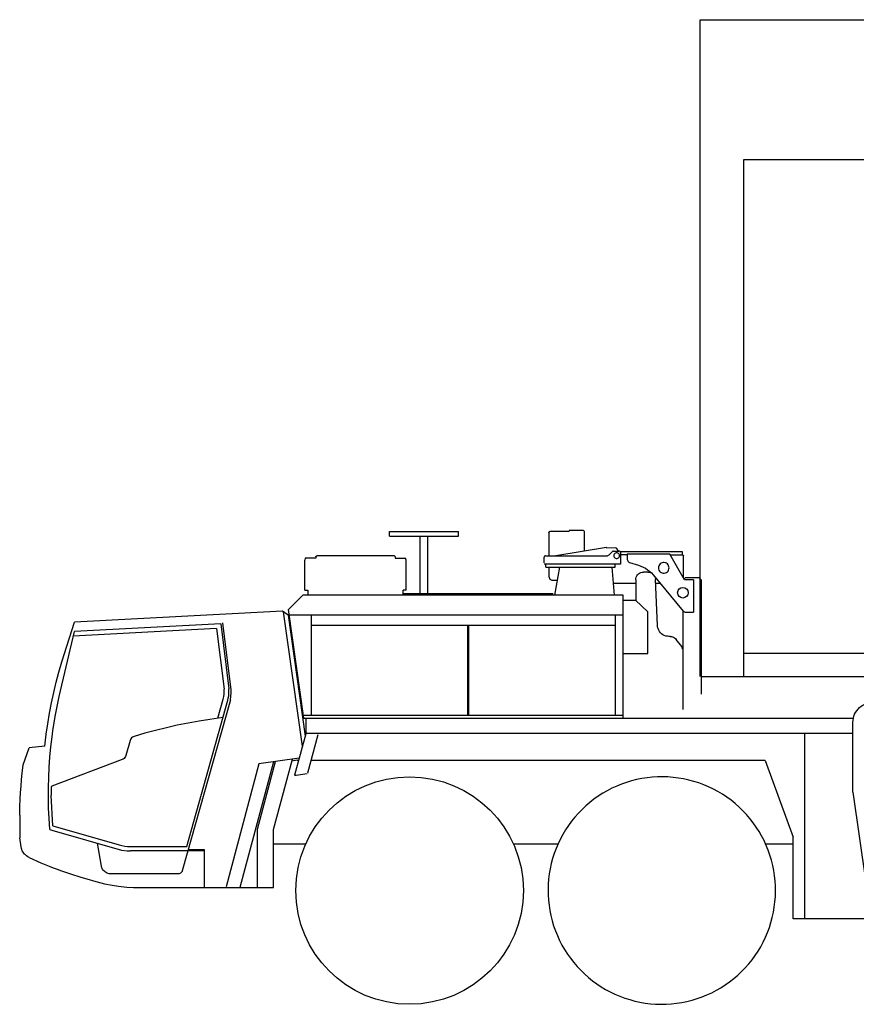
# Model space of a CAD drawing. Extents: x -441179 to 62702, y -334860 to 51651.
# Tile 54 of 68: x -76470 to -70998, y -101124 to -94683. Entities that reach past the tile are written whole.
import ezdxf

# ---------------------------------------------------------------- set-up
doc = ezdxf.new("R2010")
doc.units = 0
doc.layers.get('0').update_dxf_attribs({"linetype": 'CONTINUOUS'})

msp = doc.modelspace()

# ---------------------------------------------------------------- linework, layer by layer
at = {"color": 151, "linetype": 'Continuous'}
for p, q in [((-72018.962745, -94682.775868), (-69990.516944, -94682.775868)), ((-72018.962745, -98979.822347), (-72018.962745, -94682.775868)), ((-71734.805518, -98979.822347), (-71734.805518, -95597.42995)), ((-71734.805518, -95597.861562), (-69990.516944, -95597.861562)), ((-72783.598487, -98025.175282), (-72875.598487, -98025.175282)), ((-72875.598487, -98025.175282), (-72875.598487, -98029.175282)), ((-74051.598487, -98060.175282), (-74051.598487, -98030.175282)), ((-74051.598487, -98030.175282), (-73599.598487, -98030.175282)), ((-74051.598487, -98060.175282), (-73599.598487, -98060.175282)), ((-73850.598487, -98436.175282), (-73850.598487, -98060.175282)), ((-73800.598487, -98436.175282), (-73800.598487, -98060.175282)), ((-73599.598487, -98060.175282), (-73599.598487, -98030.175282)), ((-73009.160987, -98037.175282), (-73009.160987, -98189.17516)), ((-73000.335791, -98029.175282), (-72875.598487, -98029.175282)), ((-72775.598487, -98158.922231), (-72775.598487, -98033.175282)), ((-72632.545264, -98135.945058), (-72963.950188, -98189.175282)), ((-72632.545264, -98135.945058), (-72631.910925, -98139.894484)), ((-72572.581397, -98138.34081), (-72631.910925, -98139.894484)), ((-72553.532569, -98159.175282), (-72563.891944, -98142.954823)), ((-74602.21535, -98204.675282), (-74605.598487, -98219.288625)), ((-74605.598487, -98414.675282), (-74605.598487, -98219.288625)), ((-74534.098487, -98204.675282), (-74602.21535, -98204.675282)), ((-74534.098487, -98195.443227), (-74534.098487, -98204.675282)), ((-74024.098487, -98190.443227), (-74524.098487, -98190.443227)), ((-74014.098487, -98195.443227), (-74014.098487, -98204.675282)), ((-74014.098487, -98204.675282), (-73945.981623, -98204.675282)), ((-73942.598487, -98219.288625), (-73945.981623, -98204.675282)), ((-73942.598487, -98414.675282), (-73942.598487, -98219.288625)), ((-73040.598487, -98235.175282), (-73040.598487, -98199.175282)), ((-73030.598487, -98189.175282), (-72624.740577, -98189.175282)), ((-72593.527198, -98162.104237), (-72617.669776, -98186.246327)), ((-72586.456397, -98159.175282), (-72550.598487, -98159.175282)), ((-72135.598487, -98163.175282), (-72542.811866, -98163.175282)), ((-72540.598487, -98169.175282), (-72540.598487, -98244.175282)), ((-72496.345069, -98183.175282), (-72540.597998, -98183.175282)), ((-72496.345069, -98178.675282), (-72496.345069, -98213.875172)), ((-72217.846536, -98178.675282), (-72496.345069, -98178.675282)), ((-72121.508475, -98346.175282), (-72217.846536, -98178.675282)), ((-72131.230909, -98186.175282), (-72213.532892, -98186.175282)), ((-72135.598487, -98186.175282), (-72135.598487, -98163.175282)), ((-72128.598487, -98333.849233), (-72128.598487, -98189.175282)), ((-72540.598487, -98244.175282), (-73040.598487, -98244.175282)), ((-73028.598487, -98264.175282), (-73028.598487, -98244.175282)), ((-73028.598487, -98264.175282), (-72574.598487, -98264.175282)), ((-73009.160987, -98264.175404), (-73009.160987, -98318.175282)), ((-72939.506893, -98264.175282), (-72971.598915, -98446.175282)), ((-72578.867765, -98446.175282), (-72594.853313, -98264.175282)), ((-72574.598487, -98264.175282), (-72574.598487, -98244.175282)), ((-72482.245459, -98233.001576), (-72422.374854, -98251.371938)), ((-72989.877295, -98348.175282), (-72954.318702, -98348.175282)), ((-72440.598487, -98346.175282), (-72440.598487, -98480.751921)), ((-72428.900733, -98314.035878), (-72422.578956, -98307.740468)), ((-72362.39292, -98296.175282), (-72390.598487, -98296.175282)), ((-72327.990088, -98314.078725), (-72129.920264, -98551.031056)), ((-72314.183731, -98330.595368), (-72312.443702, -98343.92101)), ((-72298.830909, -98645.55663), (-72312.443702, -98343.92101)), ((-72124.598718, -98341.175282), (-72115.598487, -98332.175282)), ((-72064.176612, -98346.175282), (-72121.508475, -98346.175282)), ((-72115.598487, -98332.175282), (-72027.598487, -98332.175282)), ((-72064.176612, -98346.175282), (-72064.176612, -98558.175282)), ((-72027.598487, -98332.175282), (-72012.598487, -98347.175282)), ((-72012.598487, -98347.175282), (-72012.598487, -99094.175282)), ((-74605.598487, -98414.675282), (-74586.598487, -98414.675282)), ((-74586.598487, -98414.675282), (-74586.598487, -98446.175282)), ((-73961.598487, -98446.175282), (-73961.598487, -98414.675282)), ((-73942.598487, -98414.675282), (-73961.598487, -98414.675282)), ((-72585.740024, -98367.932668), (-72440.598487, -98367.932668)), ((-72311.360206, -98367.932607), (-72283.409034, -98367.932607)), ((-74617.885902, -98446.175282), (-74712.719682, -98541.008986)), ((-72522.598487, -98446.175282), (-74617.885902, -98446.175282)), ((-73961.598487, -98436.175282), (-72982.598487, -98436.175282)), ((-72982.598487, -98446.175038), (-72982.598487, -98436.175282)), ((-72522.598487, -99252.175282), (-72522.598487, -98446.175282)), ((-72522.598487, -98479.175282), (-72442.239934, -98479.175282)), ((-72442.239934, -98479.175282), (-72362.668311, -98555.605212)), ((-74612.771597, -99252.175282), (-74712.719682, -98541.008986)), ((-74750.411401, -98552.144265), (-76112.138059, -98623.509493)), ((-74715.263119, -98578.63011), (-74750.411401, -98552.144265)), ((-74621.243995, -99434.428548), (-74744.6282, -98556.502173)), ((-74715.263119, -98578.63011), (-74604.021338, -99370.156728)), ((-74707.917914, -98575.175282), (-72522.598487, -98575.175282)), ((-74561.598487, -99231.175282), (-74561.598487, -98575.175282)), ((-72572.598487, -99231.175282), (-72572.598487, -98575.175282)), ((-72362.668311, -98829.175282), (-72362.668311, -98555.605212)), ((-72130.598487, -98808.455487), (-72130.598487, -98550.219693)), ((-72114.657569, -98558.175282), (-72064.176612, -98558.175282)), ((-75182.038916, -98666.250783), (-76119.553644, -98715.383897)), ((-75155.145362, -98634.229665), (-76112.292808, -98684.391563)), ((-75182.038916, -98666.250783), (-75133.713721, -99062.684285)), ((-75155.145362, -98634.229665), (-75103.368995, -99058.985249)), ((-75087.437354, -99067.445668), (-75140.920752, -98628.686879)), ((-74561.598487, -98644.175282), (-72572.598487, -98644.175282)), ((-73539.598487, -99231.175282), (-73539.598487, -98644.175282)), ((-73531.598487, -99231.175282), (-73531.598487, -98644.175282)), ((-72215.598487, -98717.175282), (-72223.907081, -98717.175282)), ((-72140.598487, -98783.841908), (-72175.598487, -98737.175282)), ((-72522.598487, -98829.175282), (-72362.668311, -98829.175282)), ((-72130.598487, -99195.702063), (-72130.598487, -98813.841908)), ((-71736.687128, -98826.64449), (-70013.889502, -98826.64449)), ((-72012.598487, -98979.822347), (-61825.598487, -98979.822347)), ((-75092.493827, -99131.043226), (-75088.542823, -99108.68459)), ((-75088.542823, -99108.68459), (-75086.970557, -99088.092427)), ((-75086.970557, -99088.092427), (-75087.437354, -99067.445668)), ((-75092.493827, -99131.043226), (-75406.546729, -100249.961537)), ((-75377.561912, -100091.214284), (-75109.166846, -99134.966481)), ((-75173.887549, -99252.433217), (-75138.599463, -99126.705586)), ((-74615.72296, -99231.175282), (-72522.598487, -99231.175282)), ((-74612.771597, -99252.175282), (-71019.293091, -99252.175282)), ((-74599.598487, -99252.175282), (-74599.598487, -99353.650384)), ((-71020.598487, -99735.47527), (-71020.598487, -99279.175282)), ((-74599.598487, -99353.650384), (-74671.931495, -99623.599233)), ((-74594.598487, -99349.175282), (-71020.598487, -99349.175282)), ((-74585.451026, -99609.947255), (-74518.335791, -99359.46935)), ((-71334.598487, -100564.175282), (-71334.598487, -99349.175282)), ((-76305.629188, -99435.862859), (-76408.031826, -99446.860798)), ((-75748.516456, -99398.771108), (-75775.760596, -99495.839406)), ((-76446.846445, -99557.831121), (-76408.031826, -99446.860798)), ((-75800.505713, -99522.829213), (-76259.33226, -99695.720054)), ((-74905.182022, -99551.104245), (-75120.671729, -100355.320424)), ((-74810.520507, -99537.800462), (-75030.741202, -100359.675282)), ((-74915.306495, -99978.510609), (-74796.698238, -99535.857872)), ((-74642.618811, -99514.203461), (-74905.182022, -99551.104245)), ((-74809.763526, -99979.593922), (-74686.722535, -99520.401824)), ((-74654.672469, -99526.175282), (-74689.935615, -99532.393118)), ((-74654.672469, -99526.175282), (-74645.82667, -99526.175282)), ((-71594.71548, -99528.544362), (-74563.639502, -99528.544362)), ((-71594.71548, -99528.544362), (-71412.386084, -100029.489851)), ((-74671.931495, -99623.599233), (-74662.689307, -99623.878529)), ((-74662.689307, -99623.878529), (-74589.584815, -99613.604482)), ((-76263.362004, -99703.366738), (-76263.611988, -99754.863733)), ((-76254.042932, -99956.301012), (-76263.611988, -99754.863733)), ((-71020.598487, -99735.47527), (-70936.815284, -100327.576283)), ((-76470.118995, -99885.965932), (-76470.118995, -100035.200616)), ((-76254.042932, -99956.301012), (-75819.215666, -100080.985802)), ((-74915.459815, -100359.675282), (-74915.459815, -99979.675282)), ((-74810.248877, -100359.675282), (-74810.248877, -99980.175282)), ((-76460.91294, -100093.811757), (-76470.118995, -100035.200616)), ((-75935.682471, -100219.252736), (-75962.070835, -100069.595961)), ((-74810.248877, -100074.175282), (-74599.070242, -100074.175282)), ((-73241.431174, -100074.175282), (-72949.178565, -100074.175282)), ((-71591.626479, -100074.175282), (-71412.386084, -100074.175282)), ((-71412.386084, -100564.175282), (-71412.386084, -100029.489851)), ((-75746.436377, -100091.214284), (-75377.561912, -100091.214284)), ((-75264.183172, -100119.661053), (-75746.344581, -100119.674245)), ((-75367.452496, -100110.675282), (-75264.186253, -100110.675282)), ((-75264.186253, -100110.675282), (-75264.1009, -100359.675282)), ((-76407.21427, -100164.094473), (-76332.916866, -100197.371291)), ((-75426.883465, -100269.675282), (-75885.440054, -100269.675282)), ((-75916.013782, -100334.410566), (-75864.919776, -100344.078359)), ((-75864.919776, -100344.078359), (-75824.400231, -100350.465866)), ((-75824.400231, -100350.465866), (-75769.294391, -100356.332146)), ((-75691.551612, -100359.175282), (-75264.101072, -100359.175282)), ((-75264.1009, -100359.675282), (-74810.248877, -100359.675282)), ((-70708.087745, -100564.175282), (-71412.386084, -100564.175282))]:
    msp.add_line(p, q, dxfattribs=at)
for points in [[(-72775.598487, -98033.175282), (-72776.207373, -98030.113759), (-72777.941748, -98027.518422), (-72780.536963, -98025.784291), (-72783.598487, -98025.175282)], [(-73009.160987, -98037.175282), (-73008.815772, -98035.923818), (-73008.020362, -98034.113759), (-73006.911963, -98032.473012), (-73005.529151, -98031.09203), (-73003.9271, -98030.047231), (-73002.170752, -98029.396352), (-73000.335791, -98029.175282)], [(-72563.891944, -98142.954823), (-72566.192237, -98140.434804), (-72569.20542, -98138.834706), (-72572.581397, -98138.34081)], [(-74534.098487, -98195.443227), (-74533.337745, -98193.529836), (-74531.169776, -98191.907704), (-74527.925635, -98190.823842), (-74524.098487, -98190.443227)], [(-74014.098487, -98195.443227), (-74014.859229, -98193.529836), (-74017.027198, -98191.907704), (-74020.271338, -98190.823842), (-74024.098487, -98190.443227)], [(-73030.598487, -98189.175282), (-73034.425147, -98189.936513), (-73037.669776, -98192.104237), (-73039.837256, -98195.348439), (-73040.598487, -98199.175282)], [(-72617.669776, -98186.246327), (-72620.913916, -98188.414052), (-72624.740577, -98189.175282)], [(-72586.456397, -98159.175282), (-72590.283057, -98159.936513), (-72593.527198, -98162.104237)], [(-72547.098487, -98189.175282), (-72547.847998, -98183.963246), (-72550.035498, -98179.173451), (-72553.483741, -98175.193959), (-72557.913428, -98172.347035), (-72562.965674, -98170.863637), (-72568.231299, -98170.863637), (-72573.283545, -98172.347035), (-72577.713233, -98175.193959), (-72581.161475, -98179.173451), (-72583.348975, -98183.963246), (-72584.098487, -98189.175282)], [(-72584.098487, -98189.175282), (-72583.348975, -98194.387318), (-72581.161475, -98199.177113), (-72577.713233, -98203.156667), (-72573.283545, -98206.003468), (-72568.231299, -98207.486989), (-72562.965674, -98207.486989), (-72557.913428, -98206.003468), (-72553.483741, -98203.156667), (-72550.035498, -98199.177113), (-72547.847998, -98194.387318), (-72547.098487, -98189.175282)], [(-72540.598487, -98169.175282), (-72541.359717, -98165.3485), (-72543.527198, -98162.104237), (-72546.771827, -98159.936513), (-72550.598487, -98159.175282)], [(-72496.345069, -98213.875172), (-72495.702002, -98218.916798), (-72493.812842, -98223.632802), (-72490.801123, -98227.718556), (-72486.860206, -98230.910207), (-72482.245459, -98233.001576)], [(-72131.093116, -98186.21819), (-72131.035987, -98186.228505), (-72130.585791, -98186.35143), (-72130.473975, -98186.39391), (-72130.099463, -98186.576588), (-72129.945166, -98186.672109), (-72129.477393, -98187.053944), (-72129.095557, -98187.521718), (-72128.999854, -98187.676381), (-72128.817237, -98188.050954), (-72128.774756, -98188.162465), (-72128.651709, -98188.612538), (-72128.641456, -98188.669667), (-72128.598487, -98189.175282)], [(-72422.374854, -98251.371938), (-72406.910987, -98256.824574), (-72391.945655, -98263.534657), (-72377.58042, -98271.456776), (-72363.912452, -98280.537404), (-72351.034522, -98290.714955), (-72339.033057, -98301.920705), (-72327.990088, -98314.078725)], [(-72222.804541, -98268.675282), (-72223.56626, -98261.398366), (-72225.818702, -98254.439504), (-72229.463721, -98248.102773), (-72234.340674, -98242.665212), (-72240.238135, -98238.364369), (-72246.896827, -98235.388295), (-72254.026709, -98233.866994), (-72261.315772, -98233.866994), (-72268.445655, -98235.388295), (-72275.104834, -98238.364369), (-72281.001807, -98242.665212), (-72285.879248, -98248.102773), (-72289.52378, -98254.439504), (-72291.776221, -98261.398366), (-72292.53794, -98268.675282)], [(-72292.53794, -98268.675282), (-72291.776221, -98275.952199), (-72289.52378, -98282.911061), (-72285.879248, -98289.247792), (-72281.001807, -98294.685353), (-72275.104834, -98298.986195), (-72268.445655, -98301.96227), (-72261.315772, -98303.483571), (-72254.026709, -98303.483571), (-72246.896827, -98301.96227), (-72240.238135, -98298.986195), (-72234.340674, -98294.685353), (-72229.463721, -98289.247792), (-72225.818702, -98282.911061), (-72223.56626, -98275.952199), (-72222.804541, -98268.675282)], [(-73009.160987, -98318.175282), (-73008.677588, -98324.850942), (-73007.251319, -98331.191762), (-73004.953956, -98336.879994), (-73001.900245, -98341.630238), (-72998.243995, -98345.204335), (-72994.168311, -98347.423085), (-72989.877295, -98348.175282)], [(-72440.598487, -98346.175282), (-72439.838721, -98337.492909), (-72437.582862, -98329.074208), (-72433.899756, -98321.175282), (-72428.900733, -98314.035878), (-72422.738135, -98307.873036), (-72415.598487, -98302.874013), (-72407.699561, -98299.190663), (-72399.281104, -98296.934804), (-72390.598487, -98296.175282)], [(-72362.39292, -98296.175282), (-72353.957373, -98296.892079), (-72340.39981, -98300.415946)], [(-72129.920264, -98551.031056), (-72126.786475, -98554.042348), (-72123.077979, -98556.301442), (-72118.970069, -98557.701222), (-72114.657569, -98558.175282)], [(-76305.891361, -99435.891016), (-76296.212745, -99356.137013), (-76286.311377, -99287.768636), (-76274.839698, -99219.646352), (-76261.801612, -99151.806294), (-76247.205909, -99084.284413), (-76231.058448, -99017.116536), (-76213.368995, -98950.338246), (-76194.147315, -98883.984975), (-76112.138059, -98623.509493)], [(-72223.907081, -98717.175282), (-72234.276221, -98716.455068), (-72244.446143, -98714.308095), (-72254.221534, -98710.775746), (-72263.414893, -98705.925771), (-72271.849463, -98699.85143), (-72279.363135, -98692.669179), (-72285.811377, -98684.517201), (-72291.071143, -98675.551991), (-72295.040381, -98665.945668), (-72297.643409, -98655.882802), (-72298.830909, -98645.55663)], [(-76253.313234, -99334.488856), (-76237.928565, -99240.54543), (-76225.627784, -99174.785725), (-76211.844581, -99109.320821), (-76112.292808, -98684.391563)], [(-72215.598487, -98717.175282), (-72207.901709, -98717.77123), (-72200.388526, -98719.544911), (-72193.237647, -98722.453969), (-72186.619971, -98726.429067), (-72180.693213, -98731.375478), (-72175.598487, -98737.175282)], [(-72130.598487, -98813.841908), (-72131.243995, -98805.832875), (-72133.164405, -98798.030507), (-72136.309424, -98790.636586), (-72140.598487, -98783.841908)], [(-75109.166846, -99134.966481), (-75105.609229, -99120.04897), (-75103.239112, -99104.897267), (-75102.07212, -99089.605794), (-75102.115088, -99074.269917), (-75103.368995, -99058.985249)], [(-75138.599463, -99126.705586), (-75135.007666, -99110.95992), (-75132.986182, -99094.93691), (-75132.552588, -99078.792622), (-75133.713721, -99062.684285)], [(-71020.598487, -99279.175282), (-71019.886573, -99265.586537), (-71017.757666, -99252.146718), (-71014.236182, -99239.003041), (-71009.359229, -99226.29955), (-71003.181495, -99214.175282), (-70995.770362, -99202.763173), (-70987.207373, -99192.188344), (-70977.585791, -99182.566396), (-70967.010596, -99174.003041), (-70955.598487, -99166.59203), (-70943.474463, -99160.414418), (-70930.770362, -99155.537953), (-70917.626807, -99152.016103), (-70904.187354, -99149.887441), (-70893.27378, -99149.315492)], [(-75140.85065, -99247.850701), (-75225.610206, -99259.607777), (-75297.317237, -99271.076207), (-75368.771338, -99284.030568), (-75439.942237, -99298.46526), (-75510.796729, -99314.374074), (-75581.306495, -99331.750172), (-75651.440284, -99350.586034), (-75721.167823, -99370.87357)], [(-76273.688867, -99980.221999), (-76278.365088, -99906.91338), (-76281.114112, -99840.06963), (-76282.351416, -99773.180776), (-76282.077002, -99706.281117), (-76280.29087, -99639.404713), (-76276.993995, -99572.585744), (-76272.187354, -99505.858388), (-76265.873877, -99439.256703), (-76258.056495, -99372.814687), (-76252.681495, -99334.592313)], [(-75721.167823, -99370.87357), (-75727.47544, -99373.372212), (-75733.279151, -99376.88622), (-75738.416846, -99381.317479), (-75742.744971, -99386.542287), (-75746.143409, -99392.414815), (-75748.516456, -99398.771108)], [(-75775.760596, -99495.839406), (-75778.485206, -99502.920308), (-75782.481299, -99509.369801), (-75787.608252, -99514.962148), (-75793.687354, -99519.501576), (-75800.505713, -99522.829213)], [(-76470.038916, -99887.091603), (-76470.118995, -99885.965932), (-76469.021338, -99832.703359), (-76466.886573, -99779.474477), (-76464.477393, -99737.607289), (-76461.425635, -99695.780995), (-76457.733252, -99654.004445), (-76453.400245, -99612.286397), (-76446.846445, -99557.831121)], [(-71617.6771, -100022.482655), (-71634.847022, -99992.709096), (-71653.373877, -99963.760243), (-71673.217627, -99935.697987), (-71694.33628, -99908.582021), (-71716.684913, -99882.470448), (-71740.215674, -99857.418752), (-71764.877784, -99833.48058), (-71790.619483, -99810.706899), (-71817.385596, -99789.146413), (-71845.118995, -99768.845021), (-71873.760108, -99749.84612), (-71903.247901, -99732.190297), (-71933.519873, -99715.915089), (-71964.511084, -99701.055348), (-71996.155616, -99687.642751), (-72028.386084, -99675.705922), (-72061.133155, -99665.270375), (-72094.327002, -99656.358266), (-72127.897315, -99648.988698), (-72161.772315, -99643.177419), (-72195.879248, -99638.936757), (-72230.14585, -99636.275868), (-72264.498877, -99635.200307), (-72298.8646, -99635.712392), (-72333.169776, -99637.811147), (-72367.342139, -99641.491933), (-72401.307471, -99646.74706), (-72434.993995, -99653.565175), (-72468.329932, -99661.931752), (-72501.243506, -99671.828969), (-72533.665381, -99683.235768), (-72565.525733, -99696.127675), (-72596.756202, -99710.477223), (-72627.29087, -99726.253835), (-72657.064795, -99743.423818), (-72686.013526, -99761.950551), (-72714.076026, -99781.794423), (-72741.191748, -99802.913197), (-72767.303565, -99825.261708), (-72792.354834, -99848.792287), (-72816.293311, -99873.454701), (-72839.066748, -99899.196401), (-72860.627295, -99925.962392), (-72880.928565, -99953.695546), (-72899.927588, -99982.33672), (-72917.58335, -100011.824757), (-72933.858741, -100042.09673), (-72948.718604, -100073.088063), (-72962.131202, -100104.732533), (-72974.067725, -100136.962758), (-72984.503272, -100169.709889), (-72993.415381, -100202.903981), (-73000.78501, -100236.474233), (-73006.596534, -100270.34911), (-73010.836768, -100304.456044), (-73013.497901, -100338.722646), (-73014.573584, -100373.075429), (-73014.061377, -100407.441274), (-73011.962745, -100441.746816), (-73008.282081, -100475.918813), (-73003.026709, -100509.884389), (-72996.208838, -100543.570912), (-72987.842139, -100576.906728), (-72977.944678, -100609.820546), (-72966.53794, -100642.242177), (-72953.646338, -100674.102284), (-72939.296729, -100705.333119), (-72923.519873, -100735.867909)], [(-76257.022315, -99694.849721), (-76259.221534, -99696.013905), (-76261.139502, -99697.771474), (-76262.142432, -99699.201894), (-76262.877784, -99700.772023), (-76263.362004, -99703.366738)], [(-76273.688867, -99980.221999), (-76259.230323, -99984.369618), (-75803.447539, -100115.089658)], [(-72923.519873, -100735.867909), (-72906.349952, -100765.641469), (-72887.823096, -100794.590321), (-72867.979346, -100822.652577), (-72846.860694, -100849.768544), (-72824.512061, -100875.880116), (-72800.981299, -100900.931874), (-72776.31919, -100924.869984), (-72750.577491, -100947.643666), (-72723.811377, -100969.204091), (-72696.077979, -100989.505605), (-72667.436866, -101008.504384), (-72637.949073, -101026.160268), (-72607.6771, -101042.435536), (-72576.685889, -101057.295155), (-72545.041358, -101070.707753), (-72512.810889, -101082.644643), (-72480.063819, -101093.08019), (-72446.869971, -101101.992299), (-72413.299659, -101109.361806), (-72379.424659, -101115.173085), (-72345.317725, -101119.413808), (-72311.051123, -101122.074696), (-72276.698096, -101123.150258), (-72242.332373, -101122.638173), (-72208.027198, -101120.539418), (-72173.854834, -101116.858632), (-72139.889502, -101111.603505), (-72106.202979, -101104.78539), (-72072.867041, -101096.418813), (-72039.953467, -101086.521596), (-72007.531592, -101075.114735), (-71975.671241, -101062.22289), (-71944.440772, -101047.87328), (-71913.906104, -101032.096669), (-71884.132178, -101014.926747), (-71855.183448, -100996.400014), (-71827.120948, -100976.556142), (-71800.005225, -100955.437367), (-71773.893409, -100933.088857), (-71748.842139, -100909.558339), (-71724.903663, -100884.895863), (-71702.130225, -100859.154164), (-71680.569678, -100832.388173), (-71660.268409, -100804.655019), (-71641.269385, -100776.013905), (-71623.613623, -100746.525868), (-71607.338233, -100716.253896), (-71592.47837, -100685.262441), (-71579.065772, -100653.618031), (-71567.129248, -100621.387807), (-71556.693702, -100588.640736), (-71547.781592, -100555.446523), (-71540.411963, -100521.876332), (-71534.60044, -100488.001454), (-71530.360206, -100453.894521), (-71527.699073, -100419.627919), (-71526.623389, -100385.275136), (-71527.135596, -100350.909291), (-71529.234229, -100316.603749), (-71532.914893, -100282.431752), (-71538.170264, -100248.466176), (-71544.988135, -100214.779652), (-71553.354834, -100181.443837), (-71563.252295, -100148.530019), (-71574.659034, -100116.108449), (-71587.550635, -100084.24828), (-71601.900245, -100053.017445), (-71617.6771, -100022.482655)], [(-75819.215674, -100080.985829), (-75801.332862, -100085.444386), (-75783.183448, -100088.644643), (-75764.854346, -100090.571095), (-75746.436377, -100091.214284)], [(-76407.21427, -100164.094473), (-76416.095557, -100159.416066), (-76417.624854, -100158.48589), (-76425.961768, -100152.650563), (-76428.815284, -100150.320485), (-76434.907081, -100144.668202), (-76438.813331, -100140.464223), (-76442.804541, -100135.585317), (-76448.382666, -100127.443105), (-76453.053565, -100118.835744), (-76456.239112, -100111.344594), (-76458.827002, -100103.366628), (-76460.91294, -100093.811757)], [(-75803.454721, -100115.114699), (-75766.793799, -100118.964894), (-75746.344581, -100119.674245)], [(-76332.916866, -100197.371291), (-76276.834815, -100219.99297), (-76250.539893, -100230.271169), (-76224.045752, -100240.297597), (-76197.403174, -100250.050771), (-76138.021837, -100270.942971)], [(-76138.021837, -100270.942971), (-76069.893409, -100292.270985), (-76016.320166, -100307.869496), (-75987.379737, -100315.782216), (-75916.013782, -100334.410566)], [(-75885.440054, -100269.675282), (-75898.032081, -100265.390126), (-75902.385596, -100263.468373), (-75908.60337, -100259.964345), (-75914.233252, -100255.870839), (-75919.359229, -100251.165151), (-75923.443213, -100246.51122), (-75927.844581, -100240.16161), (-75930.081885, -100236.113026), (-75932.005713, -100231.908193), (-75933.604346, -100227.570485), (-75934.869971, -100223.123097), (-75935.682471, -100219.252736)], [(-75406.546729, -100249.961537), (-75408.095557, -100254.130849), (-75410.308448, -100257.988759), (-75413.126807, -100261.433461), (-75416.47251, -100264.368398), (-75418.581885, -100265.782582), (-75426.883465, -100269.675282)], [(-75769.294391, -100356.332146), (-75726.393409, -100358.569936), (-75691.551612, -100359.175282)]]:
    msp.add_lwpolyline(points, dxfattribs=at)
for centre, radius in [((-72132.575294, -98431.131253), 34.764259), ((-73920.250708, -100379.303673), 744.24411)]:
    msp.add_circle(centre, radius, dxfattribs=at)

doc.saveas('drawing.dxf')
